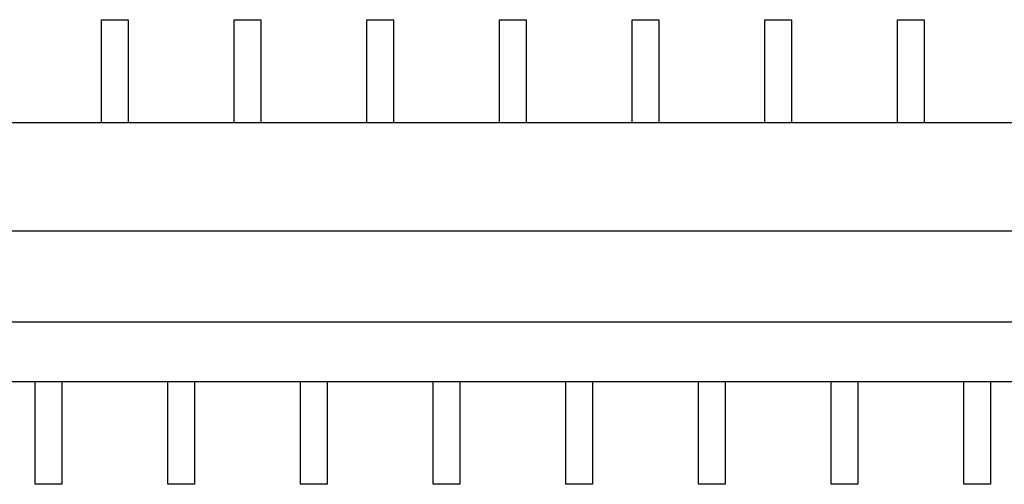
# Model space of a CAD drawing. Header units: inches. Extents: x -50 to 60, y -7 to 68.
# Tile 18 of 108: x -32.47 to -25.04, y 22.27 to 25.77. Entities that reach past the tile are written whole.
import ezdxf

# ---------------------------------------------------------------- set-up
doc = ezdxf.new("R2010")
doc.units = ezdxf.units.IN
doc.header["$LTSCALE"] = 1.21
doc.header["$MEASUREMENT"] = 0
doc.layers.get('0').update_dxf_attribs({"linetype": 'CONTINUOUS'})

msp = doc.modelspace()

# ---------------------------------------------------------------- linework, layer by layer
at = {"color": 7, "linetype": 'Continuous'}
for p, q in [((-31.8484, 25.7734), (-31.6484, 25.7734)), ((-31.8484, 24.9984), (-31.8484, 25.7734)), ((-31.6484, 25.7734), (-31.6484, 24.9984)), ((-30.8484, 25.7734), (-30.6484, 25.7734)), ((-30.8484, 24.9984), (-30.8484, 25.7734)), ((-30.6484, 25.7734), (-30.6484, 24.9984)), ((-29.8484, 25.7734), (-29.6484, 25.7734)), ((-29.8484, 24.9984), (-29.8484, 25.7734)), ((-29.6484, 25.7734), (-29.6484, 24.9984)), ((-28.8484, 25.7734), (-28.6484, 25.7734)), ((-28.8484, 24.9984), (-28.8484, 25.7734)), ((-28.6484, 25.7734), (-28.6484, 24.9984)), ((-27.8484, 25.7734), (-27.6484, 25.7734)), ((-27.8484, 24.9984), (-27.8484, 25.7734)), ((-27.6484, 25.7734), (-27.6484, 24.9984)), ((-26.8484, 25.7734), (-26.6484, 25.7734)), ((-26.8484, 24.9984), (-26.8484, 25.7734)), ((-26.6484, 25.7734), (-26.6484, 24.9984)), ((-25.8484, 25.7734), (-25.6484, 25.7734)), ((-25.8484, 24.9984), (-25.8484, 25.7734)), ((-25.6484, 25.7734), (-25.6484, 24.9984)), ((-38.2584, 24.9984), (-21.7384, 24.9984)), ((-35.7984, 24.1824), (-24.1984, 24.1824)), ((-35.7984, 23.4979), (-24.1984, 23.4979)), ((-38.2584, 23.0484), (-21.7384, 23.0484)), ((-32.3484, 22.2734), (-32.3484, 23.0484)), ((-32.1484, 23.0484), (-32.1484, 22.2734)), ((-31.3484, 22.2734), (-31.3484, 23.0484)), ((-31.1484, 23.0484), (-31.1484, 22.2734)), ((-30.3484, 22.2734), (-30.3484, 23.0484)), ((-30.1484, 23.0484), (-30.1484, 22.2734)), ((-29.3484, 22.2734), (-29.3484, 23.0484)), ((-29.1484, 23.0484), (-29.1484, 22.2734)), ((-28.3484, 22.2734), (-28.3484, 23.0484)), ((-28.1484, 23.0484), (-28.1484, 22.2734)), ((-27.3484, 22.2734), (-27.3484, 23.0484)), ((-27.1484, 23.0484), (-27.1484, 22.2734)), ((-26.3484, 22.2734), (-26.3484, 23.0484)), ((-26.1484, 23.0484), (-26.1484, 22.2734)), ((-25.3484, 22.2734), (-25.3484, 23.0484)), ((-25.1484, 23.0484), (-25.1484, 22.2734)), ((-32.1484, 22.2734), (-32.3484, 22.2734)), ((-31.1484, 22.2734), (-31.3484, 22.2734)), ((-30.1484, 22.2734), (-30.3484, 22.2734)), ((-29.1484, 22.2734), (-29.3484, 22.2734)), ((-28.1484, 22.2734), (-28.3484, 22.2734)), ((-27.1484, 22.2734), (-27.3484, 22.2734)), ((-26.1484, 22.2734), (-26.3484, 22.2734)), ((-25.1484, 22.2734), (-25.3484, 22.2734))]:
    msp.add_line(p, q, dxfattribs=at)

doc.saveas('drawing.dxf')
